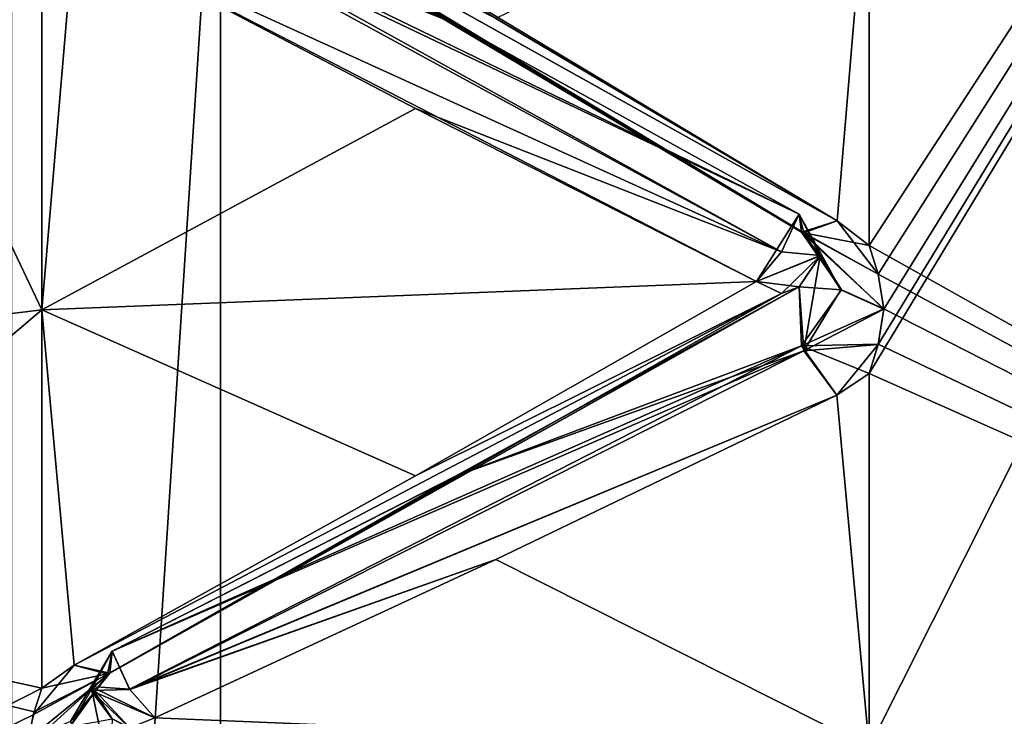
# Model space of a CAD drawing. Header units: inches. Extents: x -10 to 10, y -2.3 to 4.3.
# Tile 9 of 256: x -9.3526 to -9.236, y -1.693 to -1.6104. Entities that reach past the tile are written whole.
import ezdxf

# ---------------------------------------------------------------- set-up
doc = ezdxf.new("R2010")
doc.units = ezdxf.units.IN
doc.header["$LTSCALE"] = 65.185185
doc.header["$MEASUREMENT"] = 0
for name, color, linetype in [('8197', 7, 'CONTINUOUS'), ('8198', 7, 'CONTINUOUS'), ('8378', 7, 'CONTINUOUS'), ('8379', 7, 'CONTINUOUS'), ('8380', 7, 'CONTINUOUS'), ('8381', 7, 'CONTINUOUS'), ('8382', 7, 'CONTINUOUS'), ('8383', 7, 'CONTINUOUS'), ('8384', 7, 'CONTINUOUS'), ('8385', 7, 'CONTINUOUS'), ('8386', 7, 'CONTINUOUS'), ('8387', 7, 'CONTINUOUS'), ('8485', 7, 'CONTINUOUS'), ('8486', 7, 'CONTINUOUS'), ('8487', 7, 'CONTINUOUS'), ('8488', 7, 'CONTINUOUS'), ('8489', 7, 'CONTINUOUS'), ('8490', 7, 'CONTINUOUS'), ('8491', 7, 'CONTINUOUS'), ('8492', 7, 'CONTINUOUS'), ('8493', 7, 'CONTINUOUS'), ('8494', 7, 'CONTINUOUS'), ('8573', 7, 'CONTINUOUS'), ('8576', 7, 'CONTINUOUS'), ('8581', 7, 'CONTINUOUS'), ('9270', 7, 'CONTINUOUS'), ('9419', 7, 'CONTINUOUS'), ('9430', 7, 'CONTINUOUS'), ('9443', 7, 'CONTINUOUS'), ('9444', 7, 'CONTINUOUS'), ('9454', 7, 'CONTINUOUS'), ('9455', 7, 'CONTINUOUS')]:
    doc.layers.add(name, color=color, linetype=linetype)

msp = doc.modelspace()

# ---------------------------------------------------------------- linework, layer by layer
at = {"layer": '8197', "linetype": 'Continuous'}
for points in [[(-9.12095, -1.71072, 2.73069), (-9.12095, -1.43569, 3.00572), (-9.252, -1.69669, 2.76095), (-9.12095, -1.71072, 2.73069)], [(-9.252, -1.69669, 2.76095), (-9.12095, -1.43569, 3.00572), (-9.252, -1.65235, 2.81549), (-9.252, -1.69669, 2.76095)], [(-9.252, -1.65235, 2.81549), (-9.12095, -1.43569, 3.00572), (-9.25096, -1.64891, 2.81939), (-9.252, -1.65235, 2.81549)], [(-9.25096, -1.64059, 2.82887), (-9.12095, -1.43569, 3.00572), (-9.252, -1.63717, 2.83281), (-9.25096, -1.64059, 2.82887)], [(-9.252, -1.63717, 2.83281), (-9.12095, -1.43569, 3.00572), (-9.252, -1.58888, 2.88388), (-9.252, -1.63717, 2.83281)], [(-9.25096, -1.64891, 2.81939), (-9.12095, -1.43569, 3.00572), (-9.25029, -1.64474, 2.82412), (-9.25096, -1.64891, 2.81939)], [(-9.25029, -1.64474, 2.82412), (-9.12095, -1.43569, 3.00572), (-9.25096, -1.64059, 2.82887), (-9.25029, -1.64474, 2.82412)]]:
    msp.add_3dface(points, dxfattribs=at)
at = {"layer": '8198', "linetype": 'Continuous'}
for points in [[(-9.12095, -1.43569, 0.99428), (-9.12095, -1.71072, 1.26931), (-9.252, -1.46595, 1.00831), (-9.12095, -1.43569, 0.99428)], [(-9.252, -1.46595, 1.00831), (-9.12095, -1.71072, 1.26931), (-9.252, -1.52049, 1.05265), (-9.252, -1.46595, 1.00831)], [(-9.252, -1.52049, 1.05265), (-9.12095, -1.71072, 1.26931), (-9.25103, -1.52416, 1.05589), (-9.252, -1.52049, 1.05265)], [(-9.25103, -1.52416, 1.05589), (-9.12095, -1.71072, 1.26931), (-9.2503, -1.52855, 1.05977), (-9.25103, -1.52416, 1.05589)], [(-9.2503, -1.52855, 1.05977), (-9.12095, -1.71072, 1.26931), (-9.2509, -1.53364, 1.06421), (-9.2503, -1.52855, 1.05977)], [(-9.2509, -1.53364, 1.06421), (-9.12095, -1.71072, 1.26931), (-9.252, -1.53781, 1.06783), (-9.2509, -1.53364, 1.06421)], [(-9.252, -1.53781, 1.06783), (-9.12095, -1.71072, 1.26931), (-9.252, -1.58888, 1.11612), (-9.252, -1.53781, 1.06783)], [(-9.252, -1.58888, 1.11612), (-9.12095, -1.71072, 1.26931), (-9.252, -1.63717, 1.16719), (-9.252, -1.58888, 1.11612)], [(-9.252, -1.63717, 1.16719), (-9.12095, -1.71072, 1.26931), (-9.25097, -1.64057, 1.1711), (-9.252, -1.63717, 1.16719)], [(-9.25097, -1.64057, 1.1711), (-9.12095, -1.71072, 1.26931), (-9.25029, -1.64469, 1.17582), (-9.25097, -1.64057, 1.1711)], [(-9.25029, -1.64469, 1.17582), (-9.12095, -1.71072, 1.26931), (-9.25096, -1.64888, 1.18058), (-9.25029, -1.64469, 1.17582)], [(-9.25096, -1.64888, 1.18058), (-9.12095, -1.71072, 1.26931), (-9.252, -1.65235, 1.18451), (-9.25096, -1.64888, 1.18058)], [(-9.252, -1.65235, 1.18451), (-9.12095, -1.71072, 1.26931), (-9.252, -1.69669, 1.23905), (-9.252, -1.65235, 1.18451)]]:
    msp.add_3dface(points, dxfattribs=at)
at = {"layer": '8378', "linetype": 'Continuous'}
for points in [[(-9.25977, -1.63569, 2.8303), (-9.33961, -1.58741, 2.87709), (-9.34169, -1.58692, 2.87264), (-9.25977, -1.63569, 2.8303)], [(-9.25977, -1.63569, 2.8303), (-9.34169, -1.58692, 2.87264), (-9.3013, -1.6108, 2.84872), (-9.25977, -1.63569, 2.8303)], [(-9.25581, -1.63426, 2.83575), (-9.29624, -1.61029, 2.85858), (-9.33961, -1.58741, 2.87709), (-9.25581, -1.63426, 2.83575)], [(-9.25977, -1.63569, 2.8303), (-9.25581, -1.63426, 2.83575), (-9.33961, -1.58741, 2.87709), (-9.25977, -1.63569, 2.8303)], [(-9.26031, -1.63345, 2.82295), (-9.25977, -1.63569, 2.8303), (-9.3013, -1.6108, 2.84872), (-9.26031, -1.63345, 2.82295)]]:
    msp.add_3dface(points, dxfattribs=at)
at = {"layer": '8379', "linetype": 'Continuous'}
for points in [[(-9.34169, -1.58692, 2.87264), (-9.34223, -1.5944, 2.87439), (-9.3013, -1.6108, 2.84872), (-9.34169, -1.58692, 2.87264)], [(-9.26239, -1.63792, 2.82316), (-9.34223, -1.5944, 2.87439), (-9.34619, -1.59974, 2.87261), (-9.26239, -1.63792, 2.82316)], [(-9.26239, -1.63792, 2.82316), (-9.26031, -1.63345, 2.82295), (-9.34223, -1.5944, 2.87439), (-9.26239, -1.63792, 2.82316)], [(-9.34223, -1.5944, 2.87439), (-9.26031, -1.63345, 2.82295), (-9.3013, -1.6108, 2.84872), (-9.34223, -1.5944, 2.87439)], [(-9.26239, -1.63792, 2.82316), (-9.34619, -1.59974, 2.87261), (-9.30576, -1.62095, 2.8472), (-9.26239, -1.63792, 2.82316)], [(-9.26537, -1.64146, 2.82126), (-9.26239, -1.63792, 2.82316), (-9.30576, -1.62095, 2.8472), (-9.26537, -1.64146, 2.82126)]]:
    msp.add_3dface(points, dxfattribs=at)
at = {"layer": '8380', "linetype": 'Continuous'}
for points in [[(-9.25977, -1.63569, 2.8303), (-9.26031, -1.63345, 2.82295), (-9.25536, -1.64244, 2.8221), (-9.25977, -1.63569, 2.8303)], [(-9.25781, -1.63839, 2.81856), (-9.25536, -1.64244, 2.8221), (-9.26031, -1.63345, 2.82295), (-9.25781, -1.63839, 2.81856)], [(-9.252, -1.63717, 2.83281), (-9.25581, -1.63426, 2.83575), (-9.25977, -1.63569, 2.8303), (-9.252, -1.63717, 2.83281)], [(-9.25029, -1.64474, 2.82412), (-9.25096, -1.64059, 2.82887), (-9.25977, -1.63569, 2.8303), (-9.25029, -1.64474, 2.82412)], [(-9.25029, -1.64474, 2.82412), (-9.25977, -1.63569, 2.8303), (-9.25536, -1.64244, 2.8221), (-9.25029, -1.64474, 2.82412)], [(-9.25096, -1.64059, 2.82887), (-9.252, -1.63717, 2.83281), (-9.25977, -1.63569, 2.8303), (-9.25096, -1.64059, 2.82887)]]:
    msp.add_3dface(points, dxfattribs=at)
at = {"layer": '8381', "linetype": 'Continuous'}
for points in [[(-9.25781, -1.63839, 2.81856), (-9.26031, -1.63345, 2.82295), (-9.26537, -1.64146, 2.82126), (-9.25781, -1.63839, 2.81856)], [(-9.26537, -1.64146, 2.82126), (-9.26031, -1.63345, 2.82295), (-9.26239, -1.63792, 2.82316), (-9.26537, -1.64146, 2.82126)], [(-9.26241, -1.64289, 2.81752), (-9.25781, -1.63839, 2.81856), (-9.26537, -1.64146, 2.82126), (-9.26241, -1.64289, 2.81752)], [(-9.26031, -1.6421, 2.81309), (-9.25781, -1.63839, 2.81856), (-9.26241, -1.64289, 2.81752), (-9.26031, -1.6421, 2.81309)]]:
    msp.add_3dface(points, dxfattribs=at)
at = {"layer": '8382', "linetype": 'Continuous'}
for points in [[(-9.25781, -1.63839, 2.81856), (-9.26031, -1.6421, 2.81309), (-9.25977, -1.64967, 2.81435), (-9.25781, -1.63839, 2.81856)], [(-9.25536, -1.64244, 2.8221), (-9.25781, -1.63839, 2.81856), (-9.25977, -1.64967, 2.81435), (-9.25536, -1.64244, 2.8221)], [(-9.25029, -1.64474, 2.82412), (-9.25536, -1.64244, 2.8221), (-9.25977, -1.64967, 2.81435), (-9.25029, -1.64474, 2.82412)], [(-9.25096, -1.64891, 2.81939), (-9.25029, -1.64474, 2.82412), (-9.25977, -1.64967, 2.81435), (-9.25096, -1.64891, 2.81939)], [(-9.25583, -1.65491, 2.81221), (-9.25096, -1.64891, 2.81939), (-9.25977, -1.64967, 2.81435), (-9.25583, -1.65491, 2.81221)], [(-9.252, -1.65235, 2.81549), (-9.25096, -1.64891, 2.81939), (-9.25583, -1.65491, 2.81221), (-9.252, -1.65235, 2.81549)]]:
    msp.add_3dface(points, dxfattribs=at)
at = {"layer": '8383', "linetype": 'Continuous'}
for points in [[(-9.26241, -1.64289, 2.81752), (-9.26537, -1.64146, 2.82126), (-9.30576, -1.6645, 2.79753), (-9.26241, -1.64289, 2.81752)], [(-9.26241, -1.64289, 2.81752), (-9.30576, -1.6645, 2.79753), (-9.34617, -1.68692, 2.7732), (-9.26241, -1.64289, 2.81752)], [(-9.26241, -1.64289, 2.81752), (-9.34617, -1.68692, 2.7732), (-9.34223, -1.688, 2.76764), (-9.26241, -1.64289, 2.81752)], [(-9.26031, -1.6421, 2.81309), (-9.26241, -1.64289, 2.81752), (-9.34223, -1.688, 2.76764), (-9.26031, -1.6421, 2.81309)], [(-9.301, -1.66453, 2.78746), (-9.26031, -1.6421, 2.81309), (-9.34223, -1.688, 2.76764), (-9.301, -1.66453, 2.78746)], [(-9.34169, -1.68528, 2.76047), (-9.301, -1.66453, 2.78746), (-9.34223, -1.688, 2.76764), (-9.34169, -1.68528, 2.76047)]]:
    msp.add_3dface(points, dxfattribs=at)
at = {"layer": '8384', "linetype": 'Continuous'}
for points in [[(-9.25977, -1.64967, 2.81435), (-9.26031, -1.6421, 2.81309), (-9.301, -1.66453, 2.78746), (-9.25977, -1.64967, 2.81435)], [(-9.25977, -1.64967, 2.81435), (-9.301, -1.66453, 2.78746), (-9.34169, -1.68528, 2.76047), (-9.25977, -1.64967, 2.81435)], [(-9.25977, -1.64967, 2.81435), (-9.34169, -1.68528, 2.76047), (-9.33959, -1.68979, 2.76038), (-9.25977, -1.64967, 2.81435)], [(-9.25583, -1.65491, 2.81221), (-9.25977, -1.64967, 2.81435), (-9.33959, -1.68979, 2.76038), (-9.25583, -1.65491, 2.81221)], [(-9.29624, -1.6744, 2.78548), (-9.25583, -1.65491, 2.81221), (-9.33959, -1.68979, 2.76038), (-9.29624, -1.6744, 2.78548)], [(-9.33663, -1.69317, 2.75825), (-9.29624, -1.6744, 2.78548), (-9.33959, -1.68979, 2.76038), (-9.33663, -1.69317, 2.75825)]]:
    msp.add_3dface(points, dxfattribs=at)
at = {"layer": '8385', "linetype": 'Continuous'}
for points in [[(-9.34223, -1.688, 2.76764), (-9.34419, -1.68992, 2.75576), (-9.34169, -1.68528, 2.76047), (-9.34223, -1.688, 2.76764)], [(-9.35104, -1.6928, 2.76591), (-9.34617, -1.68692, 2.7732), (-9.35, -1.68964, 2.77006), (-9.35104, -1.6928, 2.76591)], [(-9.34617, -1.68692, 2.7732), (-9.35104, -1.6928, 2.76591), (-9.34223, -1.688, 2.76764), (-9.34617, -1.68692, 2.7732)], [(-9.35104, -1.6928, 2.76591), (-9.35171, -1.69661, 2.7609), (-9.34223, -1.688, 2.76764), (-9.35104, -1.6928, 2.76591)], [(-9.34223, -1.688, 2.76764), (-9.35171, -1.69661, 2.7609), (-9.34664, -1.69419, 2.75904), (-9.34223, -1.688, 2.76764)], [(-9.34419, -1.68992, 2.75576), (-9.34223, -1.688, 2.76764), (-9.34664, -1.69419, 2.75904), (-9.34419, -1.68992, 2.75576)]]:
    msp.add_3dface(points, dxfattribs=at)
at = {"layer": '8386', "linetype": 'Continuous'}
for points in [[(-9.34419, -1.68992, 2.75576), (-9.33959, -1.68979, 2.76038), (-9.34169, -1.68528, 2.76047), (-9.34419, -1.68992, 2.75576)], [(-9.33663, -1.69317, 2.75825), (-9.33959, -1.68979, 2.76038), (-9.34419, -1.68992, 2.75576), (-9.33663, -1.69317, 2.75825)], [(-9.33961, -1.69435, 2.75441), (-9.33663, -1.69317, 2.75825), (-9.34419, -1.68992, 2.75576), (-9.33961, -1.69435, 2.75441)], [(-9.34169, -1.69327, 2.75006), (-9.33961, -1.69435, 2.75441), (-9.34419, -1.68992, 2.75576), (-9.34169, -1.69327, 2.75006)]]:
    msp.add_3dface(points, dxfattribs=at)
at = {"layer": '8387', "linetype": 'Continuous'}
msp.add_3dface([(-9.34169, -1.69327, 2.75006), (-9.34419, -1.68992, 2.75576), (-9.34664, -1.69419, 2.75904), (-9.34169, -1.69327, 2.75006)], dxfattribs=at)
at = {"layer": '8485', "linetype": 'Continuous'}
for points in [[(-9.34416, -1.68944, 1.24363), (-9.34195, -1.70033, 1.24915), (-9.34661, -1.69359, 1.24017), (-9.34416, -1.68944, 1.24363)], [(-9.34169, -1.69327, 1.24994), (-9.34195, -1.70033, 1.24915), (-9.34416, -1.68944, 1.24363), (-9.34169, -1.69327, 1.24994)]]:
    msp.add_3dface(points, dxfattribs=at)
at = {"layer": '8486', "linetype": 'Continuous'}
for points in [[(-9.34169, -1.68528, 1.23953), (-9.33961, -1.68976, 1.23962), (-9.34416, -1.68944, 1.24363), (-9.34169, -1.68528, 1.23953)], [(-9.33663, -1.69317, 1.24175), (-9.33959, -1.69435, 1.24557), (-9.34416, -1.68944, 1.24363), (-9.33663, -1.69317, 1.24175)], [(-9.33663, -1.69317, 1.24175), (-9.34416, -1.68944, 1.24363), (-9.33961, -1.68976, 1.23962), (-9.33663, -1.69317, 1.24175)], [(-9.33959, -1.69435, 1.24557), (-9.34169, -1.69327, 1.24994), (-9.34416, -1.68944, 1.24363), (-9.33959, -1.69435, 1.24557)]]:
    msp.add_3dface(points, dxfattribs=at)
at = {"layer": '8487', "linetype": 'Continuous'}
for points in [[(-9.34169, -1.68528, 1.23953), (-9.34416, -1.68944, 1.24363), (-9.34661, -1.69359, 1.24017), (-9.34169, -1.68528, 1.23953)], [(-9.34169, -1.68528, 1.23953), (-9.34661, -1.69359, 1.24017), (-9.34195, -1.68787, 1.23293), (-9.34169, -1.68528, 1.23953)], [(-9.35, -1.68964, 1.22994), (-9.34617, -1.68692, 1.2268), (-9.34195, -1.68787, 1.23293), (-9.35, -1.68964, 1.22994)], [(-9.35168, -1.69577, 1.23799), (-9.35091, -1.69245, 1.23363), (-9.34195, -1.68787, 1.23293), (-9.35168, -1.69577, 1.23799)], [(-9.34661, -1.69359, 1.24017), (-9.35168, -1.69577, 1.23799), (-9.34195, -1.68787, 1.23293), (-9.34661, -1.69359, 1.24017)], [(-9.35091, -1.69245, 1.23363), (-9.35, -1.68964, 1.22994), (-9.34195, -1.68787, 1.23293), (-9.35091, -1.69245, 1.23363)]]:
    msp.add_3dface(points, dxfattribs=at)
at = {"layer": '8488', "linetype": 'Continuous'}
for points in [[(-9.26031, -1.6421, 1.18691), (-9.26005, -1.64908, 1.18566), (-9.30081, -1.66443, 1.21242), (-9.26031, -1.6421, 1.18691)], [(-9.26005, -1.64908, 1.18566), (-9.33961, -1.68976, 1.23962), (-9.34169, -1.68528, 1.23953), (-9.26005, -1.64908, 1.18566)], [(-9.26005, -1.64908, 1.18566), (-9.34169, -1.68528, 1.23953), (-9.30081, -1.66443, 1.21242), (-9.26005, -1.64908, 1.18566)], [(-9.26005, -1.64908, 1.18566), (-9.25583, -1.65491, 1.18779), (-9.33961, -1.68976, 1.23962), (-9.26005, -1.64908, 1.18566)], [(-9.25583, -1.65491, 1.18779), (-9.29624, -1.6744, 1.21452), (-9.33961, -1.68976, 1.23962), (-9.25583, -1.65491, 1.18779)], [(-9.29624, -1.6744, 1.21452), (-9.33663, -1.69317, 1.24175), (-9.33961, -1.68976, 1.23962), (-9.29624, -1.6744, 1.21452)]]:
    msp.add_3dface(points, dxfattribs=at)
at = {"layer": '8489', "linetype": 'Continuous'}
for points in [[(-9.26537, -1.64146, 1.17874), (-9.26239, -1.64289, 1.1825), (-9.30576, -1.6645, 1.20247), (-9.26537, -1.64146, 1.17874)], [(-9.34617, -1.68692, 1.2268), (-9.26239, -1.64289, 1.1825), (-9.34195, -1.68787, 1.23293), (-9.34617, -1.68692, 1.2268)], [(-9.26239, -1.64289, 1.1825), (-9.34617, -1.68692, 1.2268), (-9.30576, -1.6645, 1.20247), (-9.26239, -1.64289, 1.1825)], [(-9.26239, -1.64289, 1.1825), (-9.26031, -1.6421, 1.18691), (-9.34195, -1.68787, 1.23293), (-9.26239, -1.64289, 1.1825)], [(-9.34195, -1.68787, 1.23293), (-9.26031, -1.6421, 1.18691), (-9.30081, -1.66443, 1.21242), (-9.34195, -1.68787, 1.23293)], [(-9.34169, -1.68528, 1.23953), (-9.34195, -1.68787, 1.23293), (-9.30081, -1.66443, 1.21242), (-9.34169, -1.68528, 1.23953)]]:
    msp.add_3dface(points, dxfattribs=at)
at = {"layer": '8490', "linetype": 'Continuous'}
for points in [[(-9.25781, -1.63836, 1.18141), (-9.25531, -1.64244, 1.17782), (-9.26031, -1.6421, 1.18691), (-9.25781, -1.63836, 1.18141)], [(-9.26005, -1.64908, 1.18566), (-9.26031, -1.6421, 1.18691), (-9.25531, -1.64244, 1.17782), (-9.26005, -1.64908, 1.18566)], [(-9.25029, -1.64469, 1.17582), (-9.26005, -1.64908, 1.18566), (-9.25531, -1.64244, 1.17782), (-9.25029, -1.64469, 1.17582)], [(-9.25029, -1.64469, 1.17582), (-9.25096, -1.64888, 1.18058), (-9.26005, -1.64908, 1.18566), (-9.25029, -1.64469, 1.17582)], [(-9.25096, -1.64888, 1.18058), (-9.252, -1.65235, 1.18451), (-9.26005, -1.64908, 1.18566), (-9.25096, -1.64888, 1.18058)], [(-9.252, -1.65235, 1.18451), (-9.25583, -1.65491, 1.18779), (-9.26005, -1.64908, 1.18566), (-9.252, -1.65235, 1.18451)]]:
    msp.add_3dface(points, dxfattribs=at)
at = {"layer": '8491', "linetype": 'Continuous'}
for points in [[(-9.26031, -1.63345, 1.17705), (-9.25781, -1.63836, 1.18141), (-9.26241, -1.63795, 1.17684), (-9.26031, -1.63345, 1.17705)], [(-9.26241, -1.63795, 1.17684), (-9.25781, -1.63836, 1.18141), (-9.26537, -1.64146, 1.17874), (-9.26241, -1.63795, 1.17684)], [(-9.25781, -1.63836, 1.18141), (-9.26031, -1.6421, 1.18691), (-9.26537, -1.64146, 1.17874), (-9.25781, -1.63836, 1.18141)], [(-9.26537, -1.64146, 1.17874), (-9.26031, -1.6421, 1.18691), (-9.26239, -1.64289, 1.1825), (-9.26537, -1.64146, 1.17874)]]:
    msp.add_3dface(points, dxfattribs=at)
at = {"layer": '8492', "linetype": 'Continuous'}
for points in [[(-9.25781, -1.63836, 1.18141), (-9.26031, -1.63345, 1.17705), (-9.26005, -1.6356, 1.17027), (-9.25781, -1.63836, 1.18141)], [(-9.25581, -1.63426, 1.16425), (-9.25097, -1.64057, 1.1711), (-9.26005, -1.6356, 1.17027), (-9.25581, -1.63426, 1.16425)], [(-9.252, -1.63717, 1.16719), (-9.25097, -1.64057, 1.1711), (-9.25581, -1.63426, 1.16425), (-9.252, -1.63717, 1.16719)], [(-9.25097, -1.64057, 1.1711), (-9.25029, -1.64469, 1.17582), (-9.26005, -1.6356, 1.17027), (-9.25097, -1.64057, 1.1711)], [(-9.25029, -1.64469, 1.17582), (-9.25531, -1.64244, 1.17782), (-9.26005, -1.6356, 1.17027), (-9.25029, -1.64469, 1.17582)], [(-9.25531, -1.64244, 1.17782), (-9.25781, -1.63836, 1.18141), (-9.26005, -1.6356, 1.17027), (-9.25531, -1.64244, 1.17782)]]:
    msp.add_3dface(points, dxfattribs=at)
at = {"layer": '8493', "linetype": 'Continuous'}
for points in [[(-9.34169, -1.58692, 1.12736), (-9.30173, -1.61055, 1.15102), (-9.34195, -1.59381, 1.12566), (-9.34169, -1.58692, 1.12736)], [(-9.26241, -1.63795, 1.17684), (-9.34619, -1.59974, 1.12739), (-9.34195, -1.59381, 1.12566), (-9.26241, -1.63795, 1.17684)], [(-9.26031, -1.63345, 1.17705), (-9.26241, -1.63795, 1.17684), (-9.34195, -1.59381, 1.12566), (-9.26031, -1.63345, 1.17705)], [(-9.30173, -1.61055, 1.15102), (-9.26031, -1.63345, 1.17705), (-9.34195, -1.59381, 1.12566), (-9.30173, -1.61055, 1.15102)], [(-9.26241, -1.63795, 1.17684), (-9.30576, -1.62095, 1.1528), (-9.34619, -1.59974, 1.12739), (-9.26241, -1.63795, 1.17684)], [(-9.26241, -1.63795, 1.17684), (-9.26537, -1.64146, 1.17874), (-9.30576, -1.62095, 1.1528), (-9.26241, -1.63795, 1.17684)]]:
    msp.add_3dface(points, dxfattribs=at)
at = {"layer": '8494', "linetype": 'Continuous'}
for points in [[(-9.26005, -1.6356, 1.17027), (-9.30173, -1.61055, 1.15102), (-9.34169, -1.58692, 1.12736), (-9.26005, -1.6356, 1.17027)], [(-9.26005, -1.6356, 1.17027), (-9.34169, -1.58692, 1.12736), (-9.33959, -1.58741, 1.12289), (-9.26005, -1.6356, 1.17027)], [(-9.25581, -1.63426, 1.16425), (-9.26005, -1.6356, 1.17027), (-9.33959, -1.58741, 1.12289), (-9.25581, -1.63426, 1.16425)], [(-9.29624, -1.61029, 1.14142), (-9.25581, -1.63426, 1.16425), (-9.33959, -1.58741, 1.12289), (-9.29624, -1.61029, 1.14142)], [(-9.26005, -1.6356, 1.17027), (-9.26031, -1.63345, 1.17705), (-9.30173, -1.61055, 1.15102), (-9.26005, -1.6356, 1.17027)]]:
    msp.add_3dface(points, dxfattribs=at)
at = {"layer": '8573', "linetype": 'Continuous'}
for points in [[(-9.35, -1.59699, 1.1243), (-9.35, -1.6448, 1.17582), (-9.48105, -1.36835, 0.94865), (-9.35, -1.59699, 1.1243)], [(-9.48105, -1.36835, 0.94865), (-9.35, -1.6448, 1.17582), (-9.48105, -1.66077, 1.20509), (-9.48105, -1.36835, 0.94865)], [(-9.35, -1.6448, 1.17582), (-9.35, -1.68964, 1.22994), (-9.48105, -1.66077, 1.20509), (-9.35, -1.6448, 1.17582)], [(-9.35103, -1.86221, 1.52752), (-9.35, -1.86421, 1.53231), (-9.48105, -1.66077, 1.20509), (-9.35103, -1.86221, 1.52752)], [(-9.48105, -1.66077, 1.20509), (-9.35, -1.86421, 1.53231), (-9.48105, -1.85963, 1.53935), (-9.48105, -1.66077, 1.20509)], [(-9.35171, -1.85979, 1.52175), (-9.35103, -1.86221, 1.52752), (-9.48105, -1.66077, 1.20509), (-9.35171, -1.85979, 1.52175)], [(-9.35104, -1.85738, 1.51588), (-9.35171, -1.85979, 1.52175), (-9.48105, -1.66077, 1.20509), (-9.35104, -1.85738, 1.51588)], [(-9.35, -1.85539, 1.51103), (-9.35104, -1.85738, 1.51588), (-9.48105, -1.66077, 1.20509), (-9.35, -1.85539, 1.51103)], [(-9.35, -1.82609, 1.44714), (-9.35, -1.85539, 1.51103), (-9.48105, -1.66077, 1.20509), (-9.35, -1.82609, 1.44714)], [(-9.35, -1.79324, 1.385), (-9.35, -1.82609, 1.44714), (-9.48105, -1.66077, 1.20509), (-9.35, -1.79324, 1.385)], [(-9.35103, -1.79064, 1.38052), (-9.35, -1.79324, 1.385), (-9.48105, -1.66077, 1.20509), (-9.35103, -1.79064, 1.38052)], [(-9.35171, -1.78749, 1.37511), (-9.35103, -1.79064, 1.38052), (-9.48105, -1.66077, 1.20509), (-9.35171, -1.78749, 1.37511)], [(-9.35104, -1.78433, 1.3696), (-9.35171, -1.78749, 1.37511), (-9.48105, -1.66077, 1.20509), (-9.35104, -1.78433, 1.3696)], [(-9.35, -1.78173, 1.36505), (-9.35104, -1.78433, 1.3696), (-9.48105, -1.66077, 1.20509), (-9.35, -1.78173, 1.36505)], [(-9.35, -1.74434, 1.30554), (-9.35, -1.78173, 1.36505), (-9.48105, -1.66077, 1.20509), (-9.35, -1.74434, 1.30554)], [(-9.35, -1.70366, 1.24822), (-9.35, -1.74434, 1.30554), (-9.48105, -1.66077, 1.20509), (-9.35, -1.70366, 1.24822)], [(-9.35115, -1.70012, 1.24364), (-9.35, -1.70366, 1.24822), (-9.48105, -1.66077, 1.20509), (-9.35115, -1.70012, 1.24364)], [(-9.35168, -1.69577, 1.23799), (-9.35115, -1.70012, 1.24364), (-9.48105, -1.66077, 1.20509), (-9.35168, -1.69577, 1.23799)], [(-9.35091, -1.69245, 1.23363), (-9.35168, -1.69577, 1.23799), (-9.48105, -1.66077, 1.20509), (-9.35091, -1.69245, 1.23363)], [(-9.35, -1.68964, 1.22994), (-9.35091, -1.69245, 1.23363), (-9.48105, -1.66077, 1.20509), (-9.35, -1.68964, 1.22994)]]:
    msp.add_3dface(points, dxfattribs=at)
at = {"layer": '8576', "linetype": 'Continuous'}
for points in [[(-9.19167, 0.545, 13.94785), (-9.35355, -1.955, 13.83966), (-9.35356, 0.545, 13.83965), (-9.19167, 0.545, 13.94785)], [(-9.19165, -1.955, 13.94786), (-9.35355, -1.955, 13.83966), (-9.19167, 0.545, 13.94785), (-9.19165, -1.955, 13.94786)]]:
    msp.add_3dface(points, dxfattribs=at)
at = {"layer": '8581', "linetype": 'Continuous'}
for points in [[(-9.56879, -1.955, 13.81493), (-9.32884, -1.955, 14.05488), (-9.56878, 0.545, 13.81495), (-9.56879, -1.955, 13.81493)], [(-9.56878, 0.545, 13.81495), (-9.32884, -1.955, 14.05488), (-9.32883, 0.545, 14.05489), (-9.56878, 0.545, 13.81495)], [(-9.32884, -1.955, 14.05488), (-9, -1.955, 14.1431), (-9.32883, 0.545, 14.05489), (-9.32884, -1.955, 14.05488)], [(-9.32883, 0.545, 14.05489), (-9, -1.955, 14.1431), (-9, 0.545, 14.1431), (-9.32883, 0.545, 14.05489)]]:
    msp.add_3dface(points, dxfattribs=at)
at = {"layer": '9270', "linetype": 'Continuous'}
for points in [[(-9.48105, -1.49991, 2.95577), (-9.48105, -1.75635, 2.66335), (-9.35, -1.52918, 2.9398), (-9.48105, -1.49991, 2.95577)], [(-9.35, -1.52918, 2.9398), (-9.48105, -1.75635, 2.66335), (-9.35, -1.5807, 2.89199), (-9.35, -1.52918, 2.9398)], [(-9.35, -1.5807, 2.89199), (-9.48105, -1.75635, 2.66335), (-9.35102, -1.58431, 2.88836), (-9.35, -1.5807, 2.89199)], [(-9.35102, -1.58431, 2.88836), (-9.48105, -1.75635, 2.66335), (-9.35171, -1.58867, 2.88397), (-9.35102, -1.58431, 2.88836)], [(-9.35171, -1.58867, 2.88397), (-9.48105, -1.75635, 2.66335), (-9.35106, -1.59323, 2.87944), (-9.35171, -1.58867, 2.88397)], [(-9.35106, -1.59323, 2.87944), (-9.48105, -1.75635, 2.66335), (-9.35, -1.59699, 2.8757), (-9.35106, -1.59323, 2.87944)], [(-9.35, -1.59699, 2.8757), (-9.48105, -1.75635, 2.66335), (-9.35, -1.6448, 2.82418), (-9.35, -1.59699, 2.8757)], [(-9.35, -1.6448, 2.82418), (-9.48105, -1.75635, 2.66335), (-9.35, -1.68964, 2.77006), (-9.35, -1.6448, 2.82418)], [(-9.35, -1.68964, 2.77006), (-9.48105, -1.75635, 2.66335), (-9.35104, -1.6928, 2.76591), (-9.35, -1.68964, 2.77006)], [(-9.35104, -1.6928, 2.76591), (-9.48105, -1.75635, 2.66335), (-9.35171, -1.69661, 2.7609), (-9.35104, -1.6928, 2.76591)]]:
    msp.add_3dface(points, dxfattribs=at)
at = {"layer": '9419', "linetype": 'Continuous'}
for points in [[(-9.35, -1.6448, 2.82418), (-9.34619, -1.59974, 2.87261), (-9.35, -1.59699, 2.8757), (-9.35, -1.6448, 2.82418)], [(-9.34619, -1.59974, 2.87261), (-9.35, -1.6448, 2.82418), (-9.30576, -1.62095, 2.8472), (-9.34619, -1.59974, 2.87261)], [(-9.35, -1.6448, 2.82418), (-9.26537, -1.64146, 2.82126), (-9.30576, -1.62095, 2.8472), (-9.35, -1.6448, 2.82418)], [(-9.26537, -1.64146, 2.82126), (-9.35, -1.6448, 2.82418), (-9.30576, -1.6645, 2.79753), (-9.26537, -1.64146, 2.82126)], [(-9.30576, -1.6645, 2.79753), (-9.35, -1.6448, 2.82418), (-9.34617, -1.68692, 2.7732), (-9.30576, -1.6645, 2.79753)], [(-9.34617, -1.68692, 2.7732), (-9.35, -1.6448, 2.82418), (-9.35, -1.68964, 2.77006), (-9.34617, -1.68692, 2.7732)]]:
    msp.add_3dface(points, dxfattribs=at)
at = {"layer": '9430', "linetype": 'Continuous'}
for points in [[(-9.34619, -1.59974, 1.12739), (-9.35, -1.6448, 1.17582), (-9.35, -1.59699, 1.1243), (-9.34619, -1.59974, 1.12739)], [(-9.26537, -1.64146, 1.17874), (-9.35, -1.6448, 1.17582), (-9.34619, -1.59974, 1.12739), (-9.26537, -1.64146, 1.17874)], [(-9.30576, -1.62095, 1.1528), (-9.26537, -1.64146, 1.17874), (-9.34619, -1.59974, 1.12739), (-9.30576, -1.62095, 1.1528)], [(-9.35, -1.6448, 1.17582), (-9.26537, -1.64146, 1.17874), (-9.30576, -1.6645, 1.20247), (-9.35, -1.6448, 1.17582)], [(-9.35, -1.6448, 1.17582), (-9.34617, -1.68692, 1.2268), (-9.35, -1.68964, 1.22994), (-9.35, -1.6448, 1.17582)], [(-9.34617, -1.68692, 1.2268), (-9.35, -1.6448, 1.17582), (-9.30576, -1.6645, 1.20247), (-9.34617, -1.68692, 1.2268)]]:
    msp.add_3dface(points, dxfattribs=at)
at = {"layer": '9443', "linetype": 'Continuous'}
for points in [[(-9.252, -1.58888, 1.11612), (-9.25581, -1.63426, 1.16425), (-9.33663, -1.58575, 1.11925), (-9.252, -1.58888, 1.11612)], [(-9.33663, -1.58575, 1.11925), (-9.25581, -1.63426, 1.16425), (-9.29624, -1.61029, 1.14142), (-9.33663, -1.58575, 1.11925)], [(-9.252, -1.58888, 1.11612), (-9.252, -1.63717, 1.16719), (-9.25581, -1.63426, 1.16425), (-9.252, -1.58888, 1.11612)]]:
    msp.add_3dface(points, dxfattribs=at)
at = {"layer": '9444', "linetype": 'Continuous'}
for points in [[(-9.252, -1.69669, 1.23905), (-9.25583, -1.65491, 1.18779), (-9.252, -1.65235, 1.18451), (-9.252, -1.69669, 1.23905)], [(-9.25583, -1.65491, 1.18779), (-9.252, -1.69669, 1.23905), (-9.29624, -1.6744, 1.21452), (-9.25583, -1.65491, 1.18779)], [(-9.29624, -1.6744, 1.21452), (-9.252, -1.69669, 1.23905), (-9.33663, -1.69317, 1.24175), (-9.29624, -1.6744, 1.21452)]]:
    msp.add_3dface(points, dxfattribs=at)
at = {"layer": '9454', "linetype": 'Continuous'}
for points in [[(-9.252, -1.69669, 2.76095), (-9.252, -1.65235, 2.81549), (-9.25583, -1.65491, 2.81221), (-9.252, -1.69669, 2.76095)], [(-9.252, -1.69669, 2.76095), (-9.25583, -1.65491, 2.81221), (-9.29624, -1.6744, 2.78548), (-9.252, -1.69669, 2.76095)], [(-9.33663, -1.69317, 2.75825), (-9.252, -1.69669, 2.76095), (-9.29624, -1.6744, 2.78548), (-9.33663, -1.69317, 2.75825)]]:
    msp.add_3dface(points, dxfattribs=at)
at = {"layer": '9455', "linetype": 'Continuous'}
for points in [[(-9.25581, -1.63426, 2.83575), (-9.252, -1.58888, 2.88388), (-9.29624, -1.61029, 2.85858), (-9.25581, -1.63426, 2.83575)], [(-9.252, -1.63717, 2.83281), (-9.252, -1.58888, 2.88388), (-9.25581, -1.63426, 2.83575), (-9.252, -1.63717, 2.83281)]]:
    msp.add_3dface(points, dxfattribs=at)

doc.saveas('drawing.dxf')
